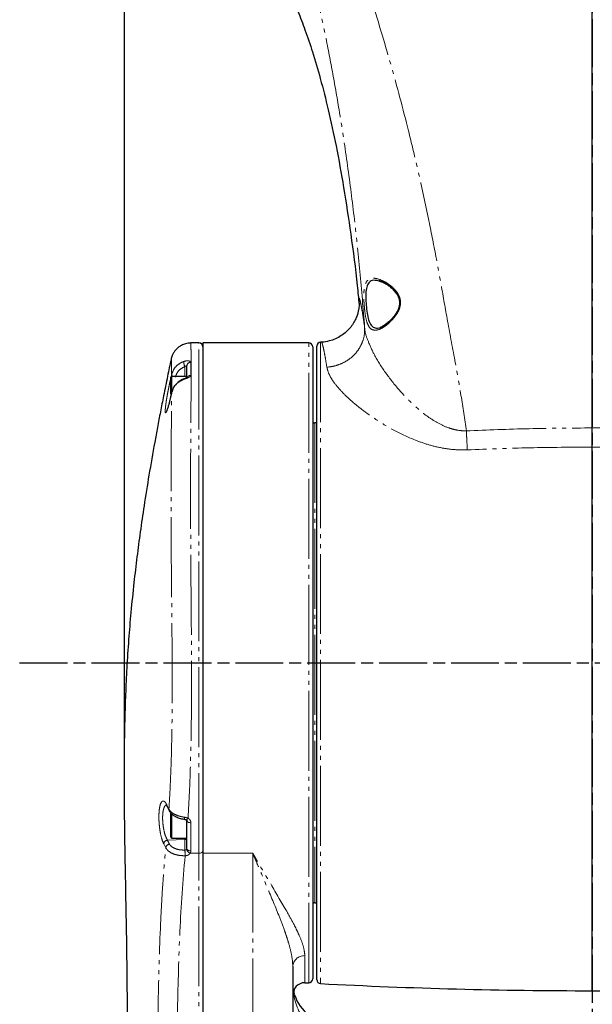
# Model space of a CAD drawing. Header units: millimetres. Extents: x 0 to 7327, y -11399 to -6123.
# Tile 51 of 87: x 3428 to 3571, y -9996 to -9750. Entities that reach past the tile are written whole.
import ezdxf

# ---------------------------------------------------------------- set-up
doc = ezdxf.new("R2010")
doc.units = ezdxf.units.MM
doc.linetypes.add('AM_ISO08W050', pattern=[18, 12, -1.5, 3, -1.5])
doc.linetypes.add('PHANTOM', pattern=[26.5, 20, -1.5, 1, -1.5, 1, -1.5])
for name, color, linetype, lineweight in [('AM_5', 3, 'Continuous', 25), ('AM_7', 4, 'AM_ISO08W050', 25), ('LineThick', 7, 'Continuous', 30)]:
    doc.layers.add(name, color=color, linetype=linetype, lineweight=lineweight)
doc.styles.add('HHI_Dims', font='simplex.shx', dxfattribs={"width": 0.8, "bigfont": 'whgtxt.shx'})
doc.dimstyles.new('HHI_Standard$0', dxfattribs={"dimtxt": 3.5, "dimasz": 3.5, "dimexe": 1, "dimexo": 1, "dimgap": 1.5, "dimtad": 1, "dimdec": 0, "dimdsep": 46, "dimtxsty": 'HHI_Dims', "dimcen": 0, "dimclrd": 1, "dimclre": 1, "dimclrt": 1, "dimadec": 3, "dimazin": 2, "dimtp": 0.1, "dimtm": 0.1, "dimtfac": 0.65, "dimtdec": 0, "dimtmove": 0, "dimatfit": 3, "dimldrblk": 'OPEN30', "dimfxl": 1, "dimlwd": -1, "dimlwe": -1, "dimarcsym": 1})

# ---------------------------------------------------------------- blocks, each defined once
blk = doc.blocks.new('*D85')
at = {"layer": 'AM_5', "color": 1, "transparency": 16777216}
for p, q in [((3454.17, -9948.31), (3454.17, -9196.86)), ((3688.43, -9947.77), (3688.43, -9196.86)), ((3670.93, -9201.86), (3471.67, -9201.86))]:
    blk.add_line(p, q, dxfattribs=at)
for points in [[(3471.67, -9198.94), (3471.67, -9204.78), (3454.17, -9201.86)], [(3670.93, -9198.94), (3670.93, -9204.78), (3688.43, -9201.86)]]:
    blk.add_solid(points, dxfattribs=at)
at = {"layer": 'Defpoints', "color": 0, "transparency": 16777216}
for p in [(3454.17, -9201.86), (3454.17, -9953.31), (3688.43, -9952.77)]:
    blk.add_point(p, dxfattribs=at)
at = {"layer": 'AM_5', "color": 1, "transparency": 16777216, "insert": (3571.3, -9176.86), "char_height": 35, "attachment_point": 5, "style": 'HHI_Dims'}
blk.add_mtext('267', dxfattribs=at)
blk = doc.blocks.new('_Open30')
at = {"color": 0, "linetype": 'ByBlock', "lineweight": -2}
for p, q in [((-1, 0.268), (0, 0)), ((0, 0), (-1, -0.268)), ((0, 0), (-1, 0))]:
    blk.add_line(p, q, dxfattribs=at)
blk = doc.blocks.new('A$C024A56F6')
at = {"color": 7, "linetype": 'Continuous', "lineweight": 25}
for p, q in [((1954.32, -2995.98), (1954.32, -2822.95)), ((1855.82, -2974.72), (1853.78, -2974.72)), ((1883.32, -2974.72), (1856.82, -2974.72)), ((1856.82, -2974.72), (1856.82, -3102.34)), ((1884.32, -2975.72), (1884.32, -3133.72)), ((1885.32, -3133.94), (1885.32, -2975.51)), ((1886.52, -2974.5), (1886.27, -2974.51)), ((1886.52, -2974.55), (1886.52, -2974.54)), ((1852.82, -2983.73), (1852.82, -2980.48)), ((1848.82, -2987.55), (1848.82, -2983.31)), ((1852.82, -2983.11), (1849.02, -2983.11)), ((1848.65, -2988.63), (1848.64, -2988.67)), ((1848.99, -2987.17), (1848.99, -2987.13)), ((1885.32, -2994.72), (1884.82, -2994.72)), ((1954.32, -3000.77), (1954.32, -2995.98)), ((1954.32, -3136.72), (1954.32, -3000.77)), ((1848.82, -3093.55), (1848.82, -3092.2)), ((1848.82, -3098.33), (1848.82, -3093.55)), ((1852.24, -3093.85), (1852.24, -3093.85)), ((1852.82, -3101.18), (1852.82, -3094.21)), ((1849.02, -3098.53), (1852.82, -3098.53)), ((1856.82, -3102.34), (1856.82, -3215.12)), ((1884.82, -3114.72), (1885.32, -3114.72)), ((1879.32, -3130.7), (1879.32, -3163.14)), ((1882.32, -3134.72), (1883.32, -3134.72))]:
    blk.add_line(p, q, dxfattribs=at)
at = {"color": 8, "linetype": 'PHANTOM', "lineweight": 18}
for p, q in [((1855.82, -3102.34), (1855.82, -2974.72)), ((1883.32, -3134.72), (1883.32, -2974.72)), ((1886.27, -2974.51), (1886.27, -3134.94)), ((1852.34, -2983.11), (1852.34, -2980.64)), ((1848.64, -2984.16), (1848.82, -2983.38)), ((1848.87, -2983.18), (1848.99, -2982.68)), ((1849.02, -2983.11), (1849.02, -2987.14)), ((1848.99, -2987.17), (1848.64, -2988.67)), ((1884.82, -2994.72), (1884.82, -3114.72)), ((1847.81, -3090.26), (1848.33, -3091.3)), ((1849.02, -3092.42), (1849.02, -3093.46)), ((1849.02, -3093.46), (1849.02, -3098.53)), ((1853.82, -3094.7), (1853.82, -3101.77)), ((1847.53, -3100.99), (1847.02, -3099.99)), ((1852.34, -3098.93), (1847.94, -3099.06)), ((1852.34, -3098.93), (1852.34, -3098.53)), ((1852.34, -3101.55), (1852.34, -3098.93)), ((1852.34, -3101.55), (1852.34, -3101.55)), ((1855.82, -3102.34), (1853.65, -3102.34)), ((1855.82, -3215.12), (1855.82, -3102.34)), ((1869.32, -3102.34), (1856.82, -3102.34)), ((1869.32, -3175.15), (1869.32, -3102.34)), ((1882.32, -3127.95), (1882.32, -3134.72)), ((1879.78, -3137.72), (1879.56, -3137.63))]:
    blk.add_line(p, q, dxfattribs=at)
at = {"color": 8, "linetype": 'PHANTOM', "lineweight": 18, "flags": 128}
for points in [[(1852, -2983.85), (1851.99, -2983.78), (1852.01, -2983.74), (1852.01, -2983.74)], [(1852.24, -3093.85), (1852.23, -3093.85), (1852.21, -3093.82), (1852.19, -3093.74), (1852.18, -3093.64), (1852.18, -3093.49), (1852.19, -3093.32)], [(1852.63, -3093.97), (1852.66, -3093.98), (1852.73, -3093.97), (1852.81, -3093.92), (1852.9, -3093.83), (1853, -3093.72), (1853.11, -3093.58)], [(1853.82, -3094.7), (1853.63, -3094.7), (1853.44, -3094.67), (1853.26, -3094.62), (1853.11, -3094.56), (1852.99, -3094.48), (1852.9, -3094.4), (1852.84, -3094.3), (1852.82, -3094.21)], [(1853.82, -3101.77), (1853.63, -3101.75), (1853.44, -3101.72), (1853.26, -3101.67), (1853.11, -3101.59), (1852.99, -3101.5), (1852.9, -3101.4), (1852.84, -3101.29), (1852.82, -3101.18)], [(1855.82, -3102.34), (1856.02, -3102.32), (1856.2, -3102.29), (1856.38, -3102.23), (1856.53, -3102.16), (1856.65, -3102.07), (1856.74, -3101.97), (1856.8, -3101.86), (1856.82, -3101.74)], [(1879.56, -3137.63), (1879.53, -3136.99), (1879.6, -3136.46)]]:
    blk.add_lwpolyline(points, dxfattribs=at)
at = {"color": 7, "linetype": 'Continuous', "lineweight": 25}
for centre, radius, start, end in [((1855.82, -2975.72), 1, 0, 90), ((1883.32, -2975.72), 1, 0, 90), ((1886.32, -2975.51), 1, 93.0076, 180), ((1849.02, -2983.31), 0.2, 90, 180), ((1884.82, -2994.22), 0.5, 180, 270), ((1849.02, -3098.33), 0.2, 180, 270), ((1884.82, -3115.22), 0.5, 90, 180), ((1883.32, -3133.72), 1, 270, 0), ((1886.32, -3133.94), 1, 180, 266.9924), ((1882.32, -3137.72), 3, 90, 180), ((1954.32, -1839.72), 1297, 266.99236, 270), ((1954.32, -1839.72), 1297, 270, 273.02861), ((1889.32, -3134.72), 10, 197.4261, 270)]:
    blk.add_arc(centre, radius, start, end, dxfattribs=at)
at = {"color": 8, "linetype": 'PHANTOM', "lineweight": 18}
for centre, radius, start, end in [((1855.32, -2979.16), 3.33, 183.6827, 206.4294), ((1853.79, -2980.51), 0.97, 89.0647, 178.2002), ((1849.03, -2984.1), 0.398, 189.4908, 237.4854), ((1849.63, -2982.45), 0.687, 199.4163, 253.5897), ((1853.8, -2983.84), 1.01, 89.462, 148.5745), ((1848.48, -3090.33), 0.673, 174.3904, 206.0312), ((1849, -3091.37), 0.672, 174.3607, 206.5951), ((1848.1, -3100.15), 1.09, 98.1518, 172.0519), ((1848.61, -3101.14), 1.1, 98.4473, 172.0823), ((1852.36, -3098.47), 0.464, 267.3034, 352.7808), ((1884.33, -3101.36), 31.99, 180.343, 182.9084), ((1886.63, -3101.48), 34.29, 180.1149, 182.5076), ((1854.05, -3101.08), 1.31, 191.6971, 252.26), ((1882.2, -3130.83), 2.88, 87.5816, 177.3577)]:
    blk.add_arc(centre, radius, start, end, dxfattribs=at)
blk.add_ellipse((1889.32, -3134.72), major_axis=(0, 13.31), ratio=0.751389, start_param=1.790951, end_param=3.141593, dxfattribs=at)
for points, knots in [([(1864.85, -2811.01), (1864.96, -2811.28), (1865.69, -2813.05), (1867.29, -2816.3), (1869.33, -2820.57), (1871.2, -2824.34), (1873.03, -2828.02), (1875.17, -2832.31), (1877.73, -2837.42), (1880.05, -2842.01), (1882.24, -2846.46), (1884.27, -2850.75), (1886.58, -2855.89), (1888.81, -2861.15), (1890.98, -2866.53), (1894.44, -2875.52), (1898.92, -2888.31), (1903.92, -2904.95), (1907.72, -2919.19), (1910.53, -2930.87), (1912.59, -2940.14), (1914.52, -2949.58), (1916.26, -2958.9), (1917.93, -2968.55), (1919.74, -2978.09), (1921.47, -2987.65), (1922.35, -2993.76), (1922.78, -2996.72)], [0, 0, 0, 0, 0.004395, 0.029238, 0.055104, 0.076703, 0.093442, 0.117832, 0.149873, 0.180598, 0.196398, 0.225558, 0.252972, 0.282465, 0.312713, 0.341635, 0.429576, 0.519798, 0.607477, 0.655357, 0.704003, 0.753431, 0.803562, 0.849837, 0.904433, 0.953635, 1, 1, 1, 1]), ([(1897.32, -2970.86), (1896.94, -2966.19), (1896.19, -2956.9), (1894.72, -2943.11), (1892.98, -2929.6), (1891.15, -2917.56), (1889.28, -2906.87), (1887.45, -2897.48), (1885.46, -2888.22), (1883.99, -2882.13), (1883.27, -2879.12)], [0, 0, 0, 0, 0.151434, 0.3011, 0.447499, 0.590671, 0.694068, 0.797588, 0.899529, 1, 1, 1, 1]), ([(1899.81, -2971.53), (1899.61, -2971.5), (1899.01, -2971.4), (1898.27, -2970.63), (1897.7, -2969.01), (1897.36, -2966.99), (1897.15, -2964.77), (1897.08, -2962.61), (1897.23, -2960.76), (1897.68, -2959.43), (1898.37, -2958.78), (1899.39, -2958.46), (1901, -2958.68), (1903.19, -2959.8), (1905, -2961.38), (1905.97, -2962.87), (1906.35, -2964.18), (1906.27, -2965.56), (1905.66, -2967.16), (1904.32, -2968.99), (1902.43, -2970.66), (1900.82, -2971.5), (1900.03, -2971.53), (1899.81, -2971.53)], [0, 0, 0, 0, 0.027789, 0.085029, 0.136054, 0.18415, 0.231441, 0.278442, 0.32488, 0.370199, 0.415165, 0.442919, 0.50719, 0.589764, 0.650912, 0.684954, 0.712371, 0.73994, 0.772447, 0.823023, 0.896236, 0.970336, 1, 1, 1, 1]), ([(1895.92, -2964.38), (1895.9, -2964.09), (1895.87, -2963.5), (1895.95, -2963.42), (1896.13, -2963.91), (1896.4, -2965.08), (1896.71, -2966.75), (1897.02, -2968.69), (1897.22, -2970.14), (1897.32, -2970.86)], [0, 0, 0, 0, 0.141921, 0.295343, 0.448769, 0.606929, 0.765094, 0.882313, 1, 1, 1, 1]), ([(1897.32, -2970.86), (1897.32, -2971.47), (1897.32, -2972.68), (1896.83, -2974.47), (1896, -2976.14), (1894.83, -2977.64), (1893.37, -2978.9), (1891.68, -2979.87), (1889.82, -2980.55), (1888.51, -2980.71), (1887.86, -2980.79)], [0, 0, 0, 0, 0.125001, 0.25, 0.375002, 0.5, 0.625, 0.750001, 0.875, 1, 1, 1, 1]), ([(1897.32, -2970.86), (1897.32, -2970.86), (1897.4, -2972.23), (1897.98, -2973.81), (1899.65, -2977.73), (1902.21, -2981.82), (1905.53, -2986.1), (1909.21, -2990.02), (1912.63, -2992.89), (1915.77, -2994.87), (1918.07, -2995.91), (1920.19, -2996.5), (1921.66, -2996.71), (1922.53, -2996.72), (1922.78, -2996.72), (1922.78, -2996.72)], [0, 0, 0, 0, 0.000002, 0.116204, 0.232626, 0.379862, 0.527206, 0.652266, 0.777049, 0.841148, 0.905066, 0.944428, 0.983729, 0.999999, 1, 1, 1, 1]), ([(1853.78, -2974.78), (1853.78, -2974.76), (1853.79, -2974.68), (1853.82, -2975.09), (1853.84, -2976.04), (1853.87, -2977.6), (1853.88, -2979.68), (1853.88, -2982.29), (1853.87, -2985.44), (1853.85, -2989.09), (1853.82, -2993.18), (1853.79, -2997.69), (1853.76, -3002.65), (1853.74, -3007.99), (1853.74, -3013.61), (1853.75, -3019.51), (1853.78, -3025.73), (1853.82, -3032.15), (1853.87, -3038.67), (1853.93, -3045.3), (1853.97, -3052.07), (1853.99, -3058.85), (1853.97, -3065.54), (1853.9, -3072.15), (1853.76, -3078.7), (1853.53, -3085.97), (1853.26, -3090.79), (1853.11, -3093.58)], [0, 0, 0, 0, 0.010452, 0.050402, 0.091513, 0.132623, 0.172589, 0.212555, 0.253683, 0.294811, 0.334768, 0.374726, 0.415844, 0.456963, 0.496928, 0.536893, 0.57802, 0.619148, 0.659098, 0.699049, 0.74016, 0.781271, 0.821225, 0.861178, 0.902305, 0.943431, 1, 1, 1, 1]), ([(1887.86, -2980.79), (1887.73, -2979.98), (1887.48, -2978.36), (1887.13, -2976.56), (1886.83, -2975.29), (1886.62, -2974.58), (1886.55, -2974.56), (1886.52, -2974.55)], [0, 0, 0, 0, 0.207278, 0.414556, 0.627816, 0.841075, 1, 1, 1, 1]), ([(1848.99, -2982.68), (1848.98, -2982.28), (1848.98, -2981.24), (1848.95, -2979.98), (1848.93, -2979.05), (1848.9, -2978.63), (1848.88, -2978.74), (1848.88, -2978.78)], [0, 0, 0, 0, 0.148787, 0.388141, 0.627497, 0.873778, 1, 1, 1, 1]), ([(1848.99, -2982.68), (1849.16, -2982.18), (1849.51, -2981.18), (1850.61, -2980.02), (1851.55, -2979.58), (1852, -2979.38)], [0, 0, 0, 0, 0.3471391, 0.6943285, 1, 1, 1, 1]), ([(1852, -2979.38), (1852.2, -2979.3), (1852.41, -2979.25), (1852.82, -2979.19), (1853.02, -2979.19), (1853.37, -2979.23), (1853.53, -2979.27), (1853.69, -2979.36), (1853.73, -2979.4), (1853.79, -2979.47), (1853.81, -2979.5), (1853.81, -2979.54)], [0, 0, 0, 0, 0.25, 0.25, 0.5, 0.5, 0.75, 0.75, 0.875, 0.875, 1, 1, 1, 1]), ([(1852.34, -2980.64), (1851.98, -2980.81), (1851.23, -2981.16), (1850.34, -2982.08), (1850.07, -2982.87), (1849.93, -2983.26)], [0, 0, 0, 0, 0.305598, 0.652802, 1, 1, 1, 1]), ([(1852.82, -2980.48), (1852.81, -2980.47), (1852.8, -2980.44), (1852.71, -2980.42), (1852.58, -2980.45), (1852.45, -2980.53), (1852.37, -2980.61), (1852.34, -2980.64)], [0, 0, 0, 0, 0.193404, 0.389715, 0.596424, 0.827726, 1, 1, 1, 1]), ([(1923.03, -3001.45), (1922.01, -3001.46), (1919.97, -3001.48), (1916.72, -3001.05), (1913.37, -3000.25), (1909.1, -2998.76), (1904.36, -2996.5), (1899.84, -2993.72), (1896.18, -2991.07), (1893.28, -2988.63), (1891.02, -2986.35), (1889.39, -2984.3), (1888.28, -2982.46), (1888, -2981.35), (1887.86, -2980.79)], [0, 0, 0, 0, 0.055207, 0.110452, 0.17886, 0.247346, 0.369509, 0.491839, 0.585129, 0.678671, 0.771841, 0.847866, 0.924134, 1, 1, 1, 1]), ([(1848.64, -2988.67), (1848.56, -2989.02), (1848.48, -2989.35), (1848.37, -2989.81), (1848.33, -2989.97), (1848.25, -2990.26), (1848.21, -2990.4), (1848.1, -2990.8), (1848.03, -2991.03), (1847.89, -2991.45), (1847.83, -2991.63), (1847.71, -2991.92), (1847.66, -2992.03), (1847.59, -2992.14), (1847.57, -2992.17), (1847.53, -2992.21), (1847.51, -2992.22), (1847.46, -2992.22), (1847.44, -2992.18), (1847.4, -2992.02), (1847.4, -2991.91), (1847.4, -2991.69), (1847.4, -2991.6), (1847.41, -2991.42), (1847.41, -2991.32), (1847.44, -2990.99), (1847.46, -2990.75), (1847.51, -2990.34), (1847.53, -2990.19), (1847.57, -2989.89), (1847.59, -2989.74), (1847.66, -2989.26), (1847.71, -2988.92), (1847.83, -2988.21), (1847.89, -2987.85), (1848.03, -2987.11), (1848.1, -2986.73), (1848.25, -2985.98), (1848.33, -2985.61), (1848.48, -2984.87), (1848.56, -2984.51), (1848.64, -2984.16)], [0, 0, 0, 0, 0.0625, 0.0625, 0.09375, 0.09375, 0.125, 0.125, 0.1875, 0.1875, 0.25, 0.25, 0.3125, 0.3125, 0.34375, 0.34375, 0.375, 0.375, 0.4375, 0.4375, 0.5, 0.5, 0.53125, 0.53125, 0.5625, 0.5625, 0.625, 0.625, 0.65625, 0.65625, 0.6875, 0.6875, 0.75, 0.75, 0.8125, 0.8125, 0.875, 0.875, 0.9375, 0.9375, 1, 1, 1, 1]), ([(1852, -2983.85), (1851.5, -2984.09), (1850.5, -2984.59), (1849.45, -2985.8), (1849.13, -2986.73), (1848.99, -2987.17)], [0, 0, 0, 0, 0.346513, 0.692903, 1, 1, 1, 1]), ([(1853.81, -2982.83), (1853.8, -2982.88), (1853.78, -2983), (1853.56, -2983.19), (1853.14, -2983.41), (1852.59, -2983.62), (1852.2, -2983.77), (1852, -2983.85)], [0, 0, 0, 0, 0.116543, 0.314179, 0.525034, 0.758062, 1, 1, 1, 1]), ([(1848.33, -3091.3), (1848.47, -3088.75), (1848.76, -3083.67), (1849.01, -3075.54), (1849.13, -3067.21), (1849.16, -3058.71), (1849.11, -3050.15), (1849.03, -3041.65), (1848.95, -3033.31), (1848.88, -3025.25), (1848.85, -3017.54), (1848.85, -3010.31), (1848.87, -3003.64), (1848.91, -2997.63), (1848.96, -2991.93), (1848.98, -2988.85), (1848.99, -2987.17)], [0, 0, 0, 0, 0.0707819, 0.1409206, 0.2112952, 0.2814421, 0.3518431, 0.4224693, 0.4928768, 0.5634229, 0.6341891, 0.7047348, 0.7751405, 0.845767, 0.916169, 1, 1, 1, 1]), ([(1922.78, -2996.72), (1928.04, -2996.5), (1938.54, -2996.07), (1949.06, -2996.01), (1954.32, -2995.98)], [0, 0, 0, 0, 0.499855, 1, 1, 1, 1]), ([(1954.32, -2995.98), (1959.58, -2996.01), (1970.1, -2996.07), (1980.6, -2996.5), (1985.86, -2996.72)], [0, 0, 0, 0, 0.499857, 1, 1, 1, 1]), ([(1922.78, -2996.72), (1922.83, -2997.58), (1922.91, -2999.31), (1922.99, -3000.74), (1923.03, -3001.45)], [0, 0, 0, 0, 0.500006, 1, 1, 1, 1]), ([(1954.32, -3000.77), (1949.1, -3000.8), (1938.67, -3000.86), (1928.24, -3001.25), (1923.03, -3001.45)], [0, 0, 0, 0, 0.49988, 1, 1, 1, 1]), ([(1985.62, -3001.45), (1980.41, -3001.26), (1969.98, -3000.86), (1959.54, -3000.8), (1954.32, -3000.77)], [0, 0, 0, 0, 0.499878, 1, 1, 1, 1]), ([(1847.02, -3099.99), (1846.84, -3099.58), (1846.49, -3098.76), (1846.09, -3096.94), (1845.85, -3094.95), (1845.78, -3093.01), (1845.89, -3091.34), (1846.15, -3090.07), (1846.54, -3089.33), (1847.04, -3089.22), (1847.48, -3089.64), (1847.73, -3090.12), (1847.81, -3090.26)], [0, 0, 0, 0, 0.109945, 0.219938, 0.326879, 0.430208, 0.531598, 0.633264, 0.737169, 0.844489, 0.955207, 1, 1, 1, 1]), ([(1847.84, -3090.27), (1847.71, -3090.27), (1847.43, -3090.27), (1847.08, -3090.87), (1846.82, -3091.9), (1846.72, -3093.29), (1846.78, -3094.9), (1847.03, -3096.54), (1847.42, -3098.05), (1847.77, -3098.72), (1847.94, -3099.06)], [0, 0, 0, 0, 0.096239, 0.224008, 0.348528, 0.47235, 0.598468, 0.729289, 0.8644, 1, 1, 1, 1]), ([(1848.33, -3091.3), (1848.45, -3091.54), (1848.64, -3091.77), (1849, -3092.1), (1849.13, -3092.21), (1849.42, -3092.4), (1849.58, -3092.5), (1850.09, -3092.76), (1850.47, -3092.92), (1851.09, -3093.1), (1851.3, -3093.16), (1851.73, -3093.25), (1851.96, -3093.29), (1852.19, -3093.32)], [0, 0, 0, 0, 0.25, 0.25, 0.375, 0.375, 0.5, 0.5, 0.75, 0.75, 0.875, 0.875, 1, 1, 1, 1]), ([(1852.19, -3093.32), (1852.34, -3093.35), (1852.5, -3093.38), (1852.82, -3093.46), (1852.97, -3093.52), (1853.11, -3093.58)], [0, 0, 0, 0, 0.5, 0.5, 1, 1, 1, 1]), ([(1853.11, -3093.58), (1853.22, -3093.64), (1853.32, -3093.71), (1853.49, -3093.87), (1853.57, -3093.97), (1853.69, -3094.16), (1853.74, -3094.27), (1853.8, -3094.48), (1853.82, -3094.59), (1853.82, -3094.7)], [0, 0, 0, 0, 0.25, 0.25, 0.5, 0.5, 0.75, 0.75, 1, 1, 1, 1]), ([(1848.45, -3100.05), (1848.58, -3100.24), (1848.88, -3100.66), (1849.76, -3101.16), (1850.97, -3101.51), (1851.88, -3101.54), (1852.34, -3101.55)], [0, 0, 0, 0, 0.216227, 0.477733, 0.738855, 1, 1, 1, 1]), ([(1845.32, -3180.61), (1845.2, -3173.59), (1845.23, -3166.65), (1845.35, -3156.4), (1845.4, -3153.01), (1845.51, -3146.27), (1845.57, -3142.93), (1845.76, -3132.97), (1845.94, -3126.42), (1846.3, -3118.36), (1846.38, -3116.75), (1846.56, -3113.55), (1846.66, -3111.96), (1846.98, -3107.22), (1847.23, -3104.09), (1847.53, -3100.99)], [0, 0, 0, 0, 0.25, 0.25, 0.375, 0.375, 0.5, 0.5, 0.75, 0.75, 0.8125, 0.8125, 0.875, 0.875, 1, 1, 1, 1]), ([(1852.37, -3102.98), (1851.8, -3102.95), (1850.66, -3102.9), (1849.16, -3102.43), (1848.05, -3101.77), (1847.69, -3101.23), (1847.53, -3100.99)], [0, 0, 0, 0, 0.261099, 0.522112, 0.783612, 1, 1, 1, 1]), ([(1852.34, -3101.55), (1852.35, -3101.55), (1852.41, -3101.55), (1852.52, -3101.52), (1852.67, -3101.46), (1852.73, -3101.39), (1852.76, -3101.35)], [0, 0, 0, 0, 0.033599, 0.354173, 0.676318, 1, 1, 1, 1]), ([(1853.65, -3102.34), (1853.56, -3102.45), (1853.37, -3102.68), (1852.92, -3102.91), (1852.57, -3102.96), (1852.38, -3102.98)], [0, 0, 0, 0, 0.322131, 0.644539, 1, 1, 1, 1]), ([(1852.76, -3101.35), (1852.77, -3101.33), (1852.81, -3101.28), (1852.82, -3101.22), (1852.82, -3101.18)], [0, 0, 0, 0, 0.301008, 1, 1, 1, 1]), ([(1853.82, -3101.77), (1853.81, -3101.9), (1853.78, -3102.1), (1853.68, -3102.28), (1853.65, -3102.34)], [0, 0, 0, 0, 0.699398, 1, 1, 1, 1]), ([(1882.32, -3127.95), (1882.32, -3127.21), (1882.18, -3126.42), (1881.7, -3124.74), (1881.37, -3123.85), (1880.75, -3122.45), (1880.53, -3121.97), (1880.05, -3120.99), (1879.8, -3120.5), (1879.01, -3118.98), (1878.43, -3117.94), (1876.58, -3114.71), (1875.22, -3112.43), (1873.06, -3108.79), (1872.32, -3107.55), (1871.2, -3105.63), (1870.83, -3104.98), (1870.26, -3104), (1870.07, -3103.67), (1869.7, -3103), (1869.51, -3102.67), (1869.32, -3102.34)], [0, 0, 0, 0, 0.125, 0.125, 0.25, 0.25, 0.3125, 0.3125, 0.375, 0.375, 0.5, 0.5, 0.75, 0.75, 0.875, 0.875, 0.9375, 0.9375, 0.96875, 0.96875, 1, 1, 1, 1]), ([(1879.32, -3130.7), (1879.32, -3129.77), (1879.21, -3128.8), (1878.83, -3126.79), (1878.56, -3125.74), (1878.08, -3124.12), (1877.91, -3123.57), (1877.54, -3122.45), (1877.34, -3121.89), (1876.73, -3120.18), (1876.28, -3119.01), (1874.86, -3115.44), (1873.81, -3112.96), (1872.16, -3109.08), (1871.6, -3107.77), (1870.75, -3105.75), (1870.47, -3105.08), (1870.04, -3104.06), (1869.89, -3103.71), (1869.61, -3103.03), (1869.46, -3102.68), (1869.32, -3102.34)], [0, 0, 0, 0, 0.125, 0.125, 0.25, 0.25, 0.3125, 0.3125, 0.375, 0.375, 0.5, 0.5, 0.75, 0.75, 0.875, 0.875, 0.9375, 0.9375, 0.96875, 0.96875, 1, 1, 1, 1]), ([(1852.38, -3102.98), (1851.78, -3109.18), (1851.36, -3115.48), (1850.78, -3128.28), (1850.61, -3134.78), (1850.42, -3144.69), (1850.37, -3148.02), (1850.26, -3154.72), (1850.21, -3158.1), (1850.09, -3168.3), (1850.06, -3175.2), (1850.19, -3182.21)], [0, 0, 0, 0, 0.25, 0.25, 0.5, 0.5, 0.625, 0.625, 0.75, 0.75, 1, 1, 1, 1])]:
    blk.add_open_spline(points, degree=3, knots=knots, dxfattribs=at)
at = {"color": 7, "linetype": 'Continuous', "lineweight": 25}
for points, knots in [([(1864.32, -2873.41), (1865.22, -2873.51), (1866.89, -2873.68), (1868.97, -2874.77), (1870.44, -2875.84), (1871.43, -2876.74), (1872.17, -2877.48), (1872.87, -2878.25), (1873.86, -2879.44), (1875.18, -2881.25), (1876.84, -2883.91), (1878.72, -2887.48), (1880.63, -2891.72), (1882.53, -2896.66), (1884.41, -2902.27), (1886.36, -2908.94), (1888.33, -2916.79), (1890.29, -2925.87), (1892.18, -2936.23), (1893.94, -2947.88), (1895.22, -2957.67), (1895.78, -2963.57), (1895.94, -2965.16)], [0, 0, 0, 0, 0.02655, 0.049685, 0.068348, 0.080668, 0.08935, 0.099457, 0.111805, 0.135242, 0.165782, 0.205057, 0.254969, 0.303961, 0.362204, 0.43077, 0.510616, 0.602493, 0.706844, 0.823699, 0.952589, 1, 1, 1, 1]), ([(1900.33, -2959.14), (1900.06, -2959.09), (1899.55, -2958.99), (1898.82, -2959.24), (1898.15, -2959.83), (1897.71, -2961.07), (1897.57, -2962.77), (1897.64, -2964.76), (1897.85, -2966.8), (1898.18, -2968.68), (1898.74, -2970.18), (1899.47, -2970.89), (1900.06, -2970.99), (1900.25, -2971.02)], [0, 0, 0, 0, 0.062979, 0.121688, 0.216215, 0.311352, 0.409403, 0.509341, 0.61018, 0.712441, 0.820393, 0.941209, 1, 1, 1, 1]), ([(1899.84, -2959.05), (1899.89, -2959.04), (1900.15, -2958.99), (1900.83, -2959.14), (1901.83, -2959.5), (1902.95, -2960.12), (1904.05, -2960.95), (1904.97, -2961.89), (1905.61, -2962.81), (1905.98, -2963.74), (1906.11, -2964.7), (1905.97, -2965.68), (1905.6, -2966.65), (1905.02, -2967.62), (1904.25, -2968.59), (1903.39, -2969.46), (1902.81, -2969.91), (1902.54, -2970.11)], [0, 0, 0, 0, 0.017869, 0.099723, 0.183132, 0.272975, 0.368678, 0.445959, 0.508261, 0.560491, 0.608297, 0.659054, 0.712613, 0.773209, 0.845413, 0.92856, 1, 1, 1, 1]), ([(1905.21, -2961.78), (1904.72, -2961.32), (1903.47, -2960.14), (1901.89, -2959.3), (1901.07, -2959.22), (1900.98, -2959.21)], [0, 0, 0, 0, 0.35994, 0.929906, 1, 1, 1, 1]), ([(1895.94, -2964.69), (1895.93, -2964.6), (1895.92, -2964.46), (1895.92, -2964.4), (1895.92, -2964.38)], [0, 0, 0, 0, 0.587641, 1, 1, 1, 1]), ([(1895.94, -2964.69), (1895.94, -2964.69), (1895.94, -2964.69), (1895.95, -2964.9), (1895.94, -2965.27), (1895.9, -2965.78), (1895.8, -2966.47), (1895.59, -2967.35), (1895.24, -2968.4), (1894.66, -2969.58), (1893.84, -2970.79), (1892.78, -2971.94), (1891.49, -2972.94), (1890.03, -2973.74), (1888.4, -2974.27), (1887.2, -2974.53), (1886.56, -2974.51), (1886.52, -2974.51)], [0, 0, 0, 0, 0.072847, 0.163194, 0.232734, 0.291601, 0.346039, 0.400176, 0.458829, 0.52501, 0.596947, 0.672291, 0.749826, 0.828674, 0.908224, 0.994881, 1, 1, 1, 1]), ([(1900.25, -2971.02), (1900.47, -2971.01), (1901.24, -2970.99), (1902.44, -2970.46), (1903.39, -2969.65), (1903.67, -2969.4)], [0, 0, 0, 0, 0.218702, 0.768655, 1, 1, 1, 1]), ([(1902.54, -2970.11), (1902.37, -2970.23), (1901.9, -2970.55), (1901.47, -2970.73), (1901.21, -2970.85)], [0, 0, 0, 0, 0.3700447, 1, 1, 1, 1]), ([(1853.78, -2974.77), (1853.77, -2974.76), (1853.34, -2974.71), (1852.53, -2974.89), (1851.47, -2975.28), (1850.62, -2975.85), (1849.96, -2976.49), (1849.48, -2977.17), (1849.16, -2977.81), (1848.97, -2978.35), (1848.89, -2978.67), (1848.87, -2978.77), (1848.87, -2978.78)], [0, 0, 0, 0, 0.004293, 0.179486, 0.335473, 0.476775, 0.605632, 0.722407, 0.82591, 0.914215, 0.99361, 1, 1, 1, 1]), ([(1848.87, -2978.77), (1848.57, -2980.2), (1847.92, -2983.26), (1847.03, -2987.66), (1846.19, -2991.92), (1845.45, -2995.79), (1844.48, -3001.06), (1843.33, -3007.6), (1842.13, -3015.08), (1841.14, -3021.89), (1840.29, -3028.28), (1839.5, -3034.98), (1838.8, -3041.89), (1838.2, -3049.01), (1837.76, -3055.87), (1837.45, -3062.45), (1837.26, -3068.43), (1837.15, -3073.73), (1837.08, -3079.48), (1837.07, -3086.01), (1837.14, -3093.76), (1837.27, -3102.54), (1837.47, -3112.59), (1837.69, -3124), (1837.82, -3136.54), (1837.92, -3149.65), (1838.1, -3162.77), (1838.46, -3175.25), (1839, -3186.08), (1839.68, -3195.42), (1840.46, -3203.53), (1841.37, -3211.23), (1842.25, -3217.62), (1843.09, -3223.15), (1843.96, -3228.48), (1845.13, -3235.02), (1846.64, -3242.75), (1848.25, -3250.41), (1849.44, -3255.49), (1849.93, -3257.59)], [0, 0, 0, 0, 0.015105, 0.032324, 0.046506, 0.060077, 0.073124, 0.101943, 0.12895, 0.151726, 0.173409, 0.1959, 0.221837, 0.24561, 0.270216, 0.293294, 0.314429, 0.332972, 0.349238, 0.375386, 0.403201, 0.434104, 0.471839, 0.51379, 0.559973, 0.61014, 0.658967, 0.704164, 0.745781, 0.775453, 0.803708, 0.831612, 0.857185, 0.87208, 0.891464, 0.915346, 0.943737, 0.976653, 1, 1, 1, 1]), ([(1852.01, -2983.74), (1851.99, -2983.75), (1851.57, -2983.89), (1850.82, -2984.34), (1849.91, -2985.19), (1849.32, -2986.05), (1849.17, -2986.64), (1849.11, -2986.83)], [0, 0, 0, 0, 0.016863, 0.296261, 0.577957, 0.858436, 1, 1, 1, 1]), ([(1852.97, -2983.31), (1852.97, -2983.31), (1852.98, -2983.3), (1852.93, -2983.34), (1852.82, -2983.4), (1852.63, -2983.49), (1852.35, -2983.61), (1852.13, -2983.69), (1852.01, -2983.74)], [0, 0, 0, 0, 0.055129, 0.169468, 0.294924, 0.474911, 0.709683, 1, 1, 1, 1]), ([(1848.65, -2988.63), (1848.64, -2988.65), (1848.55, -2989.09), (1848.35, -2989.85), (1848.1, -2990.77), (1847.9, -2991.39), (1847.77, -2991.71), (1847.75, -2991.74), (1847.75, -2991.75)], [0, 0, 0, 0, 0.0111394, 0.2563968, 0.5008319, 0.7142377, 0.8976166, 1, 1, 1, 1]), ([(1848.99, -2987.13), (1848.91, -2987.48), (1848.79, -2987.98), (1848.68, -2988.48), (1848.65, -2988.63)], [0, 0, 0, 0, 0.699995, 1, 1, 1, 1]), ([(1847.57, -3090.14), (1847.58, -3090.16), (1847.62, -3090.2), (1847.77, -3090.39), (1847.86, -3090.6), (1847.87, -3090.63)], [0, 0, 0, 0, 0.422776, 0.912445, 1, 1, 1, 1]), ([(1847.88, -3090.62), (1847.99, -3090.87), (1848.16, -3091.22), (1848.35, -3091.56), (1848.4, -3091.67)], [0, 0, 0, 0, 0.700032, 1, 1, 1, 1]), ([(1848.4, -3091.67), (1848.4, -3091.67), (1848.5, -3091.94), (1848.9, -3092.4), (1849.63, -3093.01), (1850.62, -3093.47), (1851.52, -3093.76), (1852.09, -3093.81), (1852.25, -3093.83)], [0, 0, 0, 0, 0.003238, 0.212332, 0.434134, 0.67039, 0.911047, 1, 1, 1, 1]), ([(1852.24, -3093.85), (1852.28, -3093.86), (1852.37, -3093.87), (1852.52, -3093.91), (1852.6, -3093.96), (1852.63, -3093.97)], [0, 0, 0, 0, 0.2752, 0.70275, 1, 1, 1, 1]), ([(1852.63, -3093.98), (1852.66, -3093.99), (1852.73, -3094.03), (1852.79, -3094.11), (1852.82, -3094.17), (1852.82, -3094.19), (1852.82, -3094.2)], [0, 0, 0, 0, 0.151872, 0.428151, 0.770088, 1, 1, 1, 1]), ([(1879.79, -3137.69), (1879.77, -3137.64), (1879.65, -3137.35), (1879.61, -3136.8), (1879.74, -3136.37), (1879.79, -3136.22)], [0, 0, 0, 0, 0.113609, 0.684208, 1, 1, 1, 1])]:
    blk.add_open_spline(points, degree=3, knots=knots, dxfattribs=at)
at = {"color": 8, "linetype": 'PHANTOM', "lineweight": 18}
for points in [[(1853.81, -2979.54), (1853.81, -2980.5), (1853.81, -2981.6), (1853.81, -2982.83)], [(1847.94, -3099.06), (1848.11, -3099.39), (1848.28, -3099.72), (1848.45, -3100.05)], [(1852.38, -3102.98), (1852.38, -3102.98), (1852.37, -3102.98), (1852.37, -3102.98)]]:
    blk.add_open_spline(points, degree=3, dxfattribs=at)

msp = doc.modelspace()

# ---------------------------------------------------------------- linework, layer by layer
at = {"layer": 'AM_7'}
for p, q in [((3571.29, -9425.69), (3571.29, -10396.32)), ((3427.92, -9910.69), (3714.67, -9910.69))]:
    msp.add_line(p, q, dxfattribs=at)

# ---------------------------------------------------------------- block references
at = {"layer": 'LineThick'}
msp.add_blockref('A$C024A56F6', (1616.97, -6855.96), dxfattribs=at)

# ---------------------------------------------------------------- dimensions: what is measured, and where the dimension line sits
at = {"layer": 'AM_5'}
dim = msp.add_linear_dim(base=(3454.17, -9201.86), p1=(3688.43, -9952.77), p2=(3454.17, -9953.31), text='267', dimstyle='HHI_Standard$0', override={"dimscale": 5, "dimtxt": 7}, dxfattribs=at)
dim.commit()
dim.dimension.update_dxf_attribs({"geometry": '*D85', "text_midpoint": (3571.3, -9201.86), "dimtype": 160})

doc.saveas('drawing.dxf')
